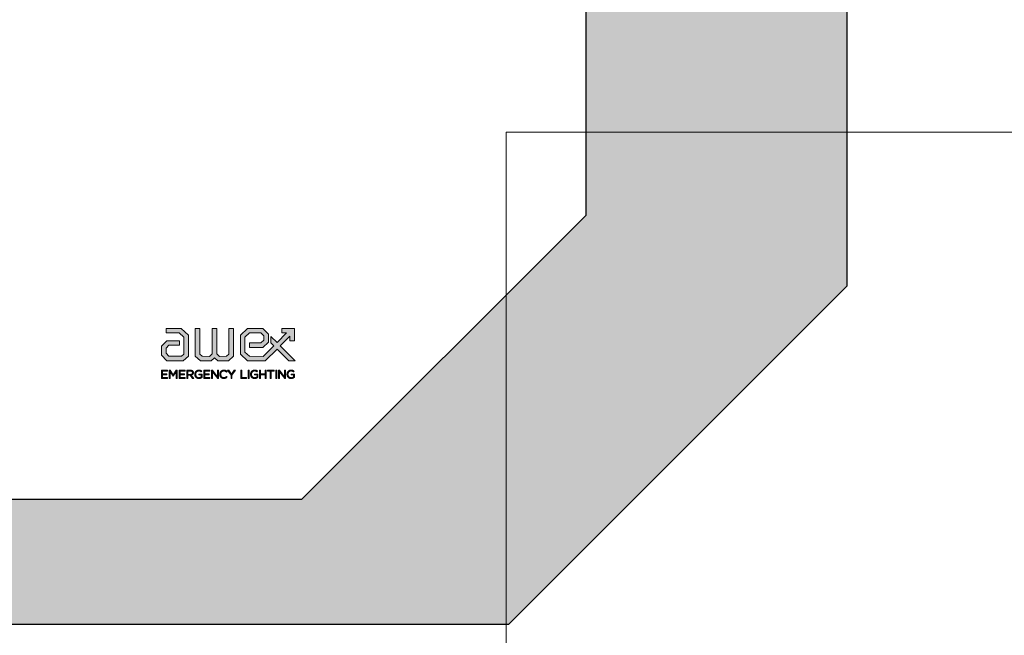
# Model space of a CAD drawing. Header units: centimetres. Extents: x -16053 to 7031, y -7778 to 254.
# Tile 81 of 256: x -12819 to -12802, y -957 to -946. Entities that reach past the tile are written whole.
import ezdxf
from ezdxf.enums import TextEntityAlignment as Align

# ---------------------------------------------------------------- set-up
doc = ezdxf.new("R2010")
doc.units = ezdxf.units.CM
doc.header["$MEASUREMENT"] = 0
doc.layers.add('AX - ADRESACJA', color=4, linetype='CONTINUOUS', lineweight=5)
doc.layers.add('konstrukcja', color=250, linetype='CONTINUOUS', lineweight=15)
doc.layers.add('AX - OPRAWY  EWAKUACYJNE', color=1, linetype='CONTINUOUS')
doc.styles.add('ROMANS', font='simplex.shx', dxfattribs={"width": 0.8})

# ---------------------------------------------------------------- blocks, each defined once
blk = doc.blocks.new('AX - OPRAWY')
at = {"layer": 'AX - OPRAWY  EWAKUACYJNE', "lineweight": 5}
for points in [[(2911.65, 462.419), (2911.65, 462.272), (2912.067, 462.272), (2912.209, 462.136), (2912.209, 461.594), (2912.135, 461.524), (2911.736, 461.524), (2911.647, 461.621), (2911.647, 461.789), (2911.732, 461.876), (2912.069, 461.876), (2912.069, 462.023), (2911.671, 462.023), (2911.5, 461.849), (2911.501, 461.564), (2911.671, 461.377), (2912.193, 461.377), (2912.356, 461.53), (2912.356, 462.199), (2912.126, 462.419)], [(2913.652, 461.593), (2913.578, 461.524), (2913.354, 461.523), (2913.262, 461.608), (2913.262, 462.419), (2913.115, 462.419), (2913.115, 461.608), (2913.027, 461.523), (2912.799, 461.524), (2912.725, 461.593), (2912.725, 462.419), (2912.578, 462.419), (2912.578, 461.529), (2912.742, 461.377), (2913.085, 461.377), (2913.188, 461.476), (2913.296, 461.377), (2913.635, 461.377), (2913.799, 461.529), (2913.799, 462.419), (2913.652, 462.419)], [(2915.189, 461.963), (2914.993, 462.159), (2914.993, 461.951), (2915.085, 461.859), (2914.748, 461.523), (2914.307, 461.524), (2914.165, 461.66), (2914.165, 462.136), (2914.307, 462.272), (2914.667, 462.272), (2914.77, 462.175), (2914.771, 462.04), (2914.671, 461.954), (2914.305, 461.954), (2914.305, 461.807), (2914.732, 461.807), (2914.918, 461.98), (2914.918, 462.233), (2914.732, 462.419), (2914.248, 462.419), (2914.018, 462.198), (2914.018, 461.597), (2914.249, 461.377), (2914.809, 461.377), (2915.189, 461.755), (2915.568, 461.377), (2915.774, 461.377), (2915.293, 461.859), (2915.601, 462.168), (2915.601, 462.018), (2915.748, 462.018), (2915.748, 462.419), (2915.343, 462.419), (2915.343, 462.272), (2915.497, 462.272)], [(2915.748, 462.018), (2915.748, 462.419), (2915.343, 462.419), (2915.343, 462.272), (2915.497, 462.272), (2915.189, 461.963), (2914.993, 462.159), (2914.993, 461.951), (2915.085, 461.859), (2914.748, 461.523), (2914.307, 461.524), (2914.165, 461.66), (2914.165, 462.136), (2914.307, 462.272), (2914.667, 462.272), (2914.77, 462.175), (2914.771, 462.04), (2914.671, 461.954), (2914.305, 461.954), (2914.305, 461.807), (2914.732, 461.807), (2914.918, 461.98), (2914.918, 462.233), (2914.732, 462.419), (2914.248, 462.419), (2914.018, 462.198), (2914.018, 461.597), (2914.249, 461.377), (2914.809, 461.377), (2915.189, 461.755), (2915.568, 461.377), (2915.774, 461.377), (2915.293, 461.859), (2915.601, 462.168), (2915.601, 462.018)], [(2911.499, 461.079), (2911.687, 461.079), (2911.687, 461.053), (2911.528, 461.053), (2911.528, 460.964), (2911.67, 460.964), (2911.67, 460.937), (2911.528, 460.937), (2911.528, 460.846), (2911.689, 460.846), (2911.689, 460.819), (2911.499, 460.819)], [(2911.748, 461.079), (2911.778, 461.079), (2911.873, 460.937), (2911.968, 461.079), (2911.997, 461.079), (2911.997, 460.819), (2911.968, 460.819), (2911.968, 461.03), (2911.873, 460.89), (2911.872, 460.89), (2911.777, 461.03), (2911.777, 460.819), (2911.748, 460.819)], [(2912.063, 461.079), (2912.252, 461.079), (2912.252, 461.053), (2912.093, 461.053), (2912.093, 460.964), (2912.235, 460.964), (2912.235, 460.937), (2912.093, 460.937), (2912.093, 460.846), (2912.253, 460.846), (2912.253, 460.819), (2912.063, 460.819)], [(2912.562, 460.948), (2912.562, 460.949), (2912.562, 460.956), (2912.563, 460.962), (2912.564, 460.969), (2912.565, 460.975), (2912.566, 460.982), (2912.568, 460.988), (2912.569, 460.994), (2912.572, 461), (2912.574, 461.006), (2912.577, 461.012), (2912.58, 461.018), (2912.583, 461.023), (2912.586, 461.028), (2912.59, 461.034), (2912.594, 461.038), (2912.598, 461.043), (2912.603, 461.048), (2912.607, 461.052), (2912.612, 461.056), (2912.617, 461.06), (2912.622, 461.063), (2912.628, 461.067), (2912.634, 461.07), (2912.639, 461.073), (2912.645, 461.075), (2912.652, 461.077), (2912.658, 461.079), (2912.665, 461.081), (2912.672, 461.082), (2912.678, 461.083), (2912.685, 461.083), (2912.693, 461.084), (2912.701, 461.083), (2912.708, 461.083), (2912.716, 461.082), (2912.723, 461.081), (2912.729, 461.08), (2912.736, 461.079), (2912.742, 461.077), (2912.748, 461.075), (2912.754, 461.072), (2912.759, 461.07), (2912.764, 461.067), (2912.77, 461.064), (2912.775, 461.061), (2912.78, 461.057), (2912.785, 461.053), (2912.79, 461.049), (2912.771, 461.027), (2912.767, 461.03), (2912.763, 461.033), (2912.759, 461.036), (2912.755, 461.039), (2912.751, 461.042), (2912.747, 461.044), (2912.742, 461.046), (2912.738, 461.048), (2912.733, 461.05), (2912.728, 461.052), (2912.722, 461.053), (2912.717, 461.054), (2912.711, 461.055), (2912.705, 461.056), (2912.698, 461.057), (2912.692, 461.057), (2912.686, 461.057), (2912.681, 461.056), (2912.676, 461.055), (2912.671, 461.054), (2912.666, 461.053), (2912.661, 461.052), (2912.656, 461.05), (2912.652, 461.048), (2912.647, 461.046), (2912.643, 461.043), (2912.639, 461.041), (2912.635, 461.038), (2912.631, 461.035), (2912.627, 461.032), (2912.624, 461.028), (2912.62, 461.025), (2912.617, 461.021), (2912.614, 461.017), (2912.611, 461.013), (2912.609, 461.009), (2912.606, 461.005), (2912.604, 461), (2912.602, 460.996), (2912.6, 460.991), (2912.598, 460.986), (2912.597, 460.981), (2912.596, 460.976), (2912.595, 460.971), (2912.594, 460.966), (2912.593, 460.961), (2912.593, 460.955), (2912.593, 460.95), (2912.593, 460.949), (2912.593, 460.943), (2912.593, 460.938), (2912.594, 460.932), (2912.595, 460.927), (2912.595, 460.921), (2912.597, 460.916), (2912.598, 460.911), (2912.6, 460.906), (2912.602, 460.901), (2912.604, 460.896), (2912.606, 460.892), (2912.608, 460.888), (2912.611, 460.883), (2912.614, 460.879), (2912.617, 460.875), (2912.62, 460.872), (2912.624, 460.868), (2912.627, 460.865), (2912.631, 460.862), (2912.635, 460.859), (2912.639, 460.856), (2912.644, 460.853), (2912.648, 460.851), (2912.653, 460.849), (2912.658, 460.847), (2912.663, 460.845), (2912.668, 460.844), (2912.673, 460.843), (2912.678, 460.842), (2912.684, 460.841), (2912.69, 460.841), (2912.696, 460.841), (2912.701, 460.841), (2912.707, 460.841), (2912.712, 460.842), (2912.717, 460.843), (2912.723, 460.844), (2912.728, 460.845), (2912.733, 460.847), (2912.738, 460.848), (2912.742, 460.85), (2912.747, 460.852), (2912.751, 460.855), (2912.756, 460.857), (2912.76, 460.859), (2912.764, 460.862), (2912.767, 460.864), (2912.771, 460.867), (2912.771, 460.931), (2912.692, 460.931), (2912.692, 460.958), (2912.799, 460.958), (2912.799, 460.854), (2912.794, 460.85), (2912.789, 460.846), (2912.784, 460.843), (2912.779, 460.839), (2912.773, 460.836), (2912.767, 460.832), (2912.761, 460.829), (2912.754, 460.826), (2912.747, 460.824), (2912.74, 460.821), (2912.733, 460.819), (2912.726, 460.818), (2912.719, 460.816), (2912.711, 460.815), (2912.703, 460.815), (2912.694, 460.814), (2912.687, 460.815), (2912.68, 460.815), (2912.672, 460.816), (2912.665, 460.817), (2912.659, 460.819), (2912.652, 460.82), (2912.646, 460.822), (2912.639, 460.825), (2912.633, 460.828), (2912.628, 460.83), (2912.622, 460.834), (2912.617, 460.837), (2912.612, 460.841), (2912.607, 460.845), (2912.602, 460.849), (2912.598, 460.853), (2912.594, 460.858), (2912.59, 460.863), (2912.586, 460.868), (2912.583, 460.873), (2912.579, 460.879), (2912.576, 460.884), (2912.574, 460.89), (2912.571, 460.896), (2912.569, 460.902), (2912.567, 460.908), (2912.566, 460.915), (2912.564, 460.921), (2912.564, 460.928), (2912.563, 460.935), (2912.562, 460.941)], [(2912.85, 461.079), (2913.039, 461.079), (2913.039, 461.053), (2912.88, 461.053), (2912.88, 460.964), (2913.022, 460.964), (2913.022, 460.937), (2912.88, 460.937), (2912.88, 460.846), (2913.04, 460.846), (2913.04, 460.819), (2912.85, 460.819)], [(2913.1, 461.079), (2913.127, 461.079), (2913.291, 460.871), (2913.291, 461.079), (2913.32, 461.079), (2913.32, 460.819), (2913.296, 460.819), (2913.128, 461.032), (2913.128, 460.819), (2913.1, 460.819)], [(2913.36, 460.948), (2913.36, 460.949), (2913.36, 460.956), (2913.36, 460.963), (2913.361, 460.969), (2913.362, 460.976), (2913.363, 460.983), (2913.365, 460.989), (2913.367, 460.995), (2913.369, 461.001), (2913.372, 461.007), (2913.375, 461.013), (2913.378, 461.019), (2913.381, 461.024), (2913.385, 461.029), (2913.388, 461.034), (2913.393, 461.039), (2913.397, 461.044), (2913.401, 461.048), (2913.406, 461.053), (2913.411, 461.057), (2913.416, 461.061), (2913.421, 461.064), (2913.427, 461.067), (2913.432, 461.07), (2913.438, 461.073), (2913.444, 461.075), (2913.451, 461.078), (2913.457, 461.079), (2913.464, 461.081), (2913.47, 461.082), (2913.477, 461.083), (2913.484, 461.083), (2913.491, 461.084), (2913.5, 461.083), (2913.508, 461.083), (2913.516, 461.082), (2913.524, 461.081), (2913.53, 461.079), (2913.537, 461.077), (2913.544, 461.075), (2913.55, 461.072), (2913.556, 461.069), (2913.562, 461.066), (2913.567, 461.063), (2913.573, 461.059), (2913.578, 461.055), (2913.583, 461.051), (2913.588, 461.047), (2913.593, 461.042), (2913.573, 461.021), (2913.569, 461.025), (2913.564, 461.028), (2913.56, 461.032), (2913.556, 461.035), (2913.551, 461.038), (2913.546, 461.041), (2913.542, 461.044), (2913.537, 461.047), (2913.532, 461.049), (2913.526, 461.051), (2913.521, 461.053), (2913.515, 461.054), (2913.51, 461.055), (2913.504, 461.056), (2913.497, 461.057), (2913.491, 461.057), (2913.486, 461.057), (2913.48, 461.056), (2913.475, 461.055), (2913.47, 461.054), (2913.465, 461.053), (2913.46, 461.052), (2913.455, 461.05), (2913.451, 461.048), (2913.446, 461.046), (2913.442, 461.044), (2913.438, 461.041), (2913.434, 461.039), (2913.43, 461.036), (2913.426, 461.032), (2913.422, 461.029), (2913.419, 461.026), (2913.416, 461.022), (2913.413, 461.018), (2913.41, 461.014), (2913.407, 461.01), (2913.404, 461.005), (2913.402, 461.001), (2913.4, 460.996), (2913.398, 460.992), (2913.396, 460.987), (2913.394, 460.982), (2913.393, 460.977), (2913.392, 460.972), (2913.391, 460.966), (2913.391, 460.961), (2913.39, 460.956), (2913.39, 460.95), (2913.39, 460.949), (2913.39, 460.943), (2913.391, 460.938), (2913.391, 460.933), (2913.392, 460.927), (2913.393, 460.922), (2913.394, 460.917), (2913.396, 460.912), (2913.398, 460.907), (2913.4, 460.902), (2913.402, 460.898), (2913.404, 460.893), (2913.407, 460.889), (2913.41, 460.884), (2913.413, 460.88), (2913.416, 460.876), (2913.419, 460.873), (2913.423, 460.869), (2913.426, 460.866), (2913.43, 460.863), (2913.434, 460.86), (2913.438, 460.857), (2913.442, 460.854), (2913.447, 460.852), (2913.451, 460.85), (2913.456, 460.848), (2913.46, 460.846), (2913.465, 460.845), (2913.47, 460.844), (2913.475, 460.843), (2913.48, 460.842), (2913.486, 460.842), (2913.491, 460.842), (2913.498, 460.842), (2913.504, 460.842), (2913.51, 460.843), (2913.515, 460.844), (2913.521, 460.845), (2913.527, 460.847), (2913.532, 460.849), (2913.537, 460.852), (2913.542, 460.854), (2913.547, 460.857), (2913.552, 460.86), (2913.556, 460.863), (2913.561, 460.867), (2913.566, 460.871), (2913.57, 460.875), (2913.575, 460.879), (2913.594, 460.86), (2913.589, 460.855), (2913.584, 460.85), (2913.579, 460.846), (2913.573, 460.841), (2913.568, 460.837), (2913.562, 460.834), (2913.556, 460.83), (2913.55, 460.827), (2913.543, 460.824), (2913.537, 460.822), (2913.53, 460.82), (2913.522, 460.818), (2913.515, 460.816), (2913.507, 460.815), (2913.499, 460.815), (2913.49, 460.814), (2913.483, 460.815), (2913.476, 460.815), (2913.47, 460.816), (2913.463, 460.817), (2913.456, 460.819), (2913.45, 460.82), (2913.444, 460.822), (2913.438, 460.825), (2913.432, 460.828), (2913.427, 460.83), (2913.421, 460.834), (2913.416, 460.837), (2913.411, 460.841), (2913.406, 460.845), (2913.401, 460.849), (2913.397, 460.853), (2913.393, 460.858), (2913.389, 460.863), (2913.385, 460.868), (2913.381, 460.873), (2913.378, 460.879), (2913.375, 460.884), (2913.372, 460.89), (2913.369, 460.896), (2913.367, 460.902), (2913.365, 460.908), (2913.363, 460.915), (2913.362, 460.921), (2913.361, 460.928), (2913.36, 460.934), (2913.36, 460.941)], [(2913.72, 460.922), (2913.611, 461.079), (2913.647, 461.079), (2913.735, 460.949), (2913.823, 461.079), (2913.858, 461.079), (2913.75, 460.922), (2913.75, 460.819), (2913.72, 460.819)], [(2914.038, 461.079), (2914.068, 461.079), (2914.068, 460.846), (2914.214, 460.846), (2914.214, 460.819), (2914.038, 460.819)], [(2914.271, 461.079), (2914.3, 461.079), (2914.3, 460.819), (2914.271, 460.819)], [(2914.343, 460.948), (2914.343, 460.949), (2914.343, 460.956), (2914.344, 460.962), (2914.345, 460.969), (2914.346, 460.975), (2914.347, 460.982), (2914.349, 460.988), (2914.35, 460.994), (2914.353, 461), (2914.355, 461.006), (2914.358, 461.012), (2914.361, 461.018), (2914.364, 461.023), (2914.367, 461.028), (2914.371, 461.034), (2914.375, 461.038), (2914.379, 461.043), (2914.384, 461.048), (2914.388, 461.052), (2914.393, 461.056), (2914.398, 461.06), (2914.403, 461.063), (2914.409, 461.067), (2914.415, 461.07), (2914.42, 461.073), (2914.426, 461.075), (2914.433, 461.077), (2914.439, 461.079), (2914.446, 461.081), (2914.452, 461.082), (2914.459, 461.083), (2914.466, 461.083), (2914.474, 461.084), (2914.482, 461.083), (2914.489, 461.083), (2914.497, 461.082), (2914.504, 461.081), (2914.51, 461.08), (2914.517, 461.079), (2914.523, 461.077), (2914.529, 461.075), (2914.534, 461.072), (2914.54, 461.07), (2914.545, 461.067), (2914.551, 461.064), (2914.556, 461.061), (2914.561, 461.057), (2914.566, 461.053), (2914.571, 461.049), (2914.552, 461.027), (2914.548, 461.03), (2914.544, 461.033), (2914.54, 461.036), (2914.536, 461.039), (2914.532, 461.042), (2914.528, 461.044), (2914.523, 461.046), (2914.518, 461.048), (2914.514, 461.05), (2914.509, 461.052), (2914.503, 461.053), (2914.498, 461.054), (2914.492, 461.055), (2914.486, 461.056), (2914.479, 461.057), (2914.472, 461.057), (2914.467, 461.057), (2914.462, 461.056), (2914.457, 461.055), (2914.452, 461.054), (2914.447, 461.053), (2914.442, 461.052), (2914.437, 461.05), (2914.433, 461.048), (2914.428, 461.046), (2914.424, 461.043), (2914.42, 461.041), (2914.416, 461.038), (2914.412, 461.035), (2914.408, 461.032), (2914.405, 461.028), (2914.401, 461.025), (2914.398, 461.021), (2914.395, 461.017), (2914.392, 461.013), (2914.39, 461.009), (2914.387, 461.005), (2914.385, 461), (2914.383, 460.996), (2914.381, 460.991), (2914.379, 460.986), (2914.378, 460.981), (2914.377, 460.976), (2914.376, 460.971), (2914.375, 460.966), (2914.374, 460.961), (2914.374, 460.955), (2914.374, 460.95), (2914.374, 460.949), (2914.374, 460.943), (2914.374, 460.938), (2914.375, 460.932), (2914.376, 460.927), (2914.376, 460.921), (2914.378, 460.916), (2914.379, 460.911), (2914.381, 460.906), (2914.383, 460.901), (2914.385, 460.896), (2914.387, 460.892), (2914.389, 460.888), (2914.392, 460.883), (2914.395, 460.879), (2914.398, 460.875), (2914.401, 460.872), (2914.405, 460.868), (2914.408, 460.865), (2914.412, 460.862), (2914.416, 460.859), (2914.42, 460.856), (2914.425, 460.853), (2914.429, 460.851), (2914.434, 460.849), (2914.439, 460.847), (2914.444, 460.845), (2914.449, 460.844), (2914.454, 460.843), (2914.459, 460.842), (2914.465, 460.841), (2914.471, 460.841), (2914.476, 460.841), (2914.482, 460.841), (2914.488, 460.841), (2914.493, 460.842), (2914.498, 460.843), (2914.503, 460.844), (2914.509, 460.845), (2914.514, 460.847), (2914.519, 460.848), (2914.523, 460.85), (2914.528, 460.852), (2914.532, 460.855), (2914.537, 460.857), (2914.541, 460.859), (2914.545, 460.862), (2914.548, 460.864), (2914.552, 460.867), (2914.552, 460.931), (2914.472, 460.931), (2914.472, 460.958), (2914.58, 460.958), (2914.58, 460.854), (2914.575, 460.85), (2914.57, 460.846), (2914.565, 460.843), (2914.56, 460.839), (2914.554, 460.836), (2914.548, 460.832), (2914.542, 460.829), (2914.535, 460.826), (2914.528, 460.824), (2914.521, 460.821), (2914.514, 460.819), (2914.507, 460.818), (2914.499, 460.816), (2914.491, 460.815), (2914.484, 460.815), (2914.475, 460.814), (2914.468, 460.815), (2914.46, 460.815), (2914.453, 460.816), (2914.446, 460.817), (2914.44, 460.819), (2914.433, 460.82), (2914.427, 460.822), (2914.42, 460.825), (2914.414, 460.828), (2914.409, 460.83), (2914.403, 460.834), (2914.398, 460.837), (2914.393, 460.841), (2914.388, 460.845), (2914.383, 460.849), (2914.379, 460.853), (2914.374, 460.858), (2914.37, 460.863), (2914.367, 460.868), (2914.363, 460.873), (2914.36, 460.879), (2914.357, 460.884), (2914.355, 460.89), (2914.352, 460.896), (2914.35, 460.902), (2914.348, 460.908), (2914.347, 460.915), (2914.345, 460.921), (2914.345, 460.928), (2914.344, 460.935), (2914.343, 460.941)], [(2914.631, 461.079), (2914.661, 461.079), (2914.661, 460.964), (2914.811, 460.964), (2914.811, 461.079), (2914.84, 461.079), (2914.84, 460.819), (2914.811, 460.819), (2914.811, 460.936), (2914.661, 460.936), (2914.661, 460.819), (2914.631, 460.819)], [(2914.975, 461.052), (2914.888, 461.052), (2914.888, 461.079), (2915.093, 461.079), (2915.093, 461.052), (2915.005, 461.052), (2915.005, 460.819), (2914.975, 460.819)], [(2915.15, 461.079), (2915.179, 461.079), (2915.179, 460.819), (2915.15, 460.819)], [(2915.241, 461.079), (2915.268, 461.079), (2915.432, 460.871), (2915.432, 461.079), (2915.461, 461.079), (2915.461, 460.819), (2915.437, 460.819), (2915.269, 461.032), (2915.269, 460.819), (2915.241, 460.819)], [(2915.508, 460.948), (2915.508, 460.949), (2915.508, 460.956), (2915.509, 460.962), (2915.51, 460.969), (2915.511, 460.975), (2915.512, 460.982), (2915.514, 460.988), (2915.516, 460.994), (2915.518, 461), (2915.52, 461.006), (2915.523, 461.012), (2915.526, 461.018), (2915.529, 461.023), (2915.532, 461.028), (2915.536, 461.034), (2915.54, 461.038), (2915.544, 461.043), (2915.549, 461.048), (2915.553, 461.052), (2915.558, 461.056), (2915.563, 461.06), (2915.568, 461.063), (2915.574, 461.067), (2915.58, 461.07), (2915.585, 461.073), (2915.591, 461.075), (2915.598, 461.077), (2915.604, 461.079), (2915.611, 461.081), (2915.618, 461.082), (2915.625, 461.083), (2915.631, 461.083), (2915.639, 461.084), (2915.647, 461.083), (2915.654, 461.083), (2915.662, 461.082), (2915.669, 461.081), (2915.676, 461.08), (2915.682, 461.079), (2915.688, 461.077), (2915.694, 461.075), (2915.7, 461.072), (2915.705, 461.07), (2915.711, 461.067), (2915.716, 461.064), (2915.721, 461.061), (2915.726, 461.057), (2915.731, 461.053), (2915.736, 461.049), (2915.717, 461.027), (2915.713, 461.03), (2915.709, 461.033), (2915.705, 461.036), (2915.701, 461.039), (2915.697, 461.042), (2915.693, 461.044), (2915.688, 461.046), (2915.684, 461.048), (2915.679, 461.05), (2915.674, 461.052), (2915.668, 461.053), (2915.663, 461.054), (2915.657, 461.055), (2915.651, 461.056), (2915.644, 461.057), (2915.638, 461.057), (2915.632, 461.057), (2915.627, 461.056), (2915.622, 461.055), (2915.617, 461.054), (2915.612, 461.053), (2915.607, 461.052), (2915.602, 461.05), (2915.598, 461.048), (2915.594, 461.046), (2915.589, 461.043), (2915.585, 461.041), (2915.581, 461.038), (2915.577, 461.035), (2915.573, 461.032), (2915.57, 461.028), (2915.567, 461.025), (2915.563, 461.021), (2915.56, 461.017), (2915.557, 461.013), (2915.555, 461.009), (2915.552, 461.005), (2915.55, 461), (2915.548, 460.996), (2915.546, 460.991), (2915.544, 460.986), (2915.543, 460.981), (2915.542, 460.976), (2915.541, 460.971), (2915.54, 460.966), (2915.539, 460.961), (2915.539, 460.955), (2915.539, 460.95), (2915.539, 460.949), (2915.539, 460.943), (2915.539, 460.938), (2915.54, 460.932), (2915.541, 460.927), (2915.541, 460.921), (2915.543, 460.916), (2915.544, 460.911), (2915.546, 460.906), (2915.548, 460.901), (2915.55, 460.896), (2915.552, 460.892), (2915.555, 460.888), (2915.557, 460.883), (2915.56, 460.879), (2915.563, 460.875), (2915.567, 460.872), (2915.57, 460.868), (2915.573, 460.865), (2915.577, 460.862), (2915.581, 460.859), (2915.585, 460.856), (2915.59, 460.853), (2915.594, 460.851), (2915.599, 460.849), (2915.604, 460.847), (2915.609, 460.845), (2915.614, 460.844), (2915.619, 460.843), (2915.625, 460.842), (2915.63, 460.841), (2915.636, 460.841), (2915.642, 460.841), (2915.647, 460.841), (2915.653, 460.841), (2915.658, 460.842), (2915.664, 460.843), (2915.669, 460.844), (2915.674, 460.845), (2915.679, 460.847), (2915.684, 460.848), (2915.688, 460.85), (2915.693, 460.852), (2915.697, 460.855), (2915.702, 460.857), (2915.706, 460.859), (2915.71, 460.862), (2915.713, 460.864), (2915.717, 460.867), (2915.717, 460.931), (2915.638, 460.931), (2915.638, 460.958), (2915.745, 460.958), (2915.745, 460.854), (2915.74, 460.85), (2915.735, 460.846), (2915.73, 460.843), (2915.725, 460.839), (2915.719, 460.836), (2915.713, 460.832), (2915.707, 460.829), (2915.7, 460.826), (2915.693, 460.824), (2915.686, 460.821), (2915.679, 460.819), (2915.672, 460.818), (2915.664, 460.816), (2915.657, 460.815), (2915.649, 460.815), (2915.641, 460.814), (2915.633, 460.815), (2915.626, 460.815), (2915.618, 460.816), (2915.611, 460.817), (2915.604, 460.819), (2915.598, 460.82), (2915.592, 460.822), (2915.585, 460.825), (2915.579, 460.828), (2915.574, 460.83), (2915.568, 460.834), (2915.563, 460.837), (2915.558, 460.841), (2915.553, 460.845), (2915.548, 460.849), (2915.544, 460.853), (2915.54, 460.858), (2915.536, 460.863), (2915.532, 460.868), (2915.529, 460.873), (2915.525, 460.879), (2915.522, 460.884), (2915.52, 460.89), (2915.517, 460.896), (2915.515, 460.902), (2915.513, 460.908), (2915.512, 460.915), (2915.51, 460.921), (2915.51, 460.928), (2915.509, 460.935), (2915.508, 460.941)]]:
    blk.add_hatch(color=251, dxfattribs=at).paths.add_polyline_path(points)
h = blk.add_hatch(color=251, dxfattribs=at)
h.paths.add_polyline_path([(2912.313, 461.079), (2912.425, 461.079), (2912.431, 461.079), (2912.436, 461.079), (2912.442, 461.078), (2912.447, 461.078), (2912.453, 461.077), (2912.458, 461.075), (2912.463, 461.074), (2912.467, 461.072), (2912.472, 461.071), (2912.476, 461.069), (2912.48, 461.066), (2912.485, 461.064), (2912.489, 461.062), (2912.492, 461.059), (2912.495, 461.056), (2912.499, 461.053), (2912.501, 461.051), (2912.503, 461.048), (2912.505, 461.046), (2912.507, 461.043), (2912.509, 461.04), (2912.51, 461.037), (2912.512, 461.034), (2912.513, 461.031), (2912.514, 461.027), (2912.515, 461.024), (2912.517, 461.02), (2912.517, 461.017), (2912.518, 461.013), (2912.518, 461.009), (2912.518, 461.006), (2912.519, 461.002), (2912.519, 461.001), (2912.518, 460.997), (2912.518, 460.993), (2912.518, 460.989), (2912.517, 460.986), (2912.517, 460.982), (2912.515, 460.979), (2912.514, 460.975), (2912.513, 460.972), (2912.512, 460.969), (2912.51, 460.966), (2912.509, 460.963), (2912.507, 460.96), (2912.505, 460.957), (2912.503, 460.955), (2912.501, 460.952), (2912.499, 460.95), (2912.496, 460.948), (2912.494, 460.945), (2912.491, 460.943), (2912.488, 460.941), (2912.486, 460.939), (2912.482, 460.938), (2912.479, 460.936), (2912.476, 460.934), (2912.47, 460.931), (2912.463, 460.929), (2912.455, 460.927), (2912.448, 460.925), (2912.528, 460.819), (2912.492, 460.819), (2912.416, 460.92), (2912.342, 460.92), (2912.342, 460.819), (2912.313, 460.819)])
h.paths.add_polyline_path([(2912.422, 460.946), (2912.429, 460.947), (2912.436, 460.948), (2912.443, 460.949), (2912.449, 460.95), (2912.452, 460.951), (2912.455, 460.952), (2912.458, 460.953), (2912.46, 460.955), (2912.463, 460.956), (2912.465, 460.957), (2912.468, 460.959), (2912.47, 460.961), (2912.472, 460.962), (2912.474, 460.964), (2912.476, 460.966), (2912.478, 460.968), (2912.48, 460.97), (2912.481, 460.973), (2912.483, 460.975), (2912.484, 460.977), (2912.485, 460.98), (2912.486, 460.983), (2912.487, 460.985), (2912.488, 460.988), (2912.488, 460.991), (2912.489, 460.994), (2912.489, 460.997), (2912.489, 461), (2912.489, 461.001), (2912.489, 461.004), (2912.489, 461.007), (2912.488, 461.009), (2912.488, 461.012), (2912.487, 461.015), (2912.486, 461.018), (2912.485, 461.02), (2912.485, 461.022), (2912.483, 461.025), (2912.482, 461.027), (2912.48, 461.029), (2912.479, 461.031), (2912.477, 461.033), (2912.475, 461.035), (2912.474, 461.037), (2912.471, 461.038), (2912.469, 461.04), (2912.467, 461.042), (2912.464, 461.043), (2912.462, 461.044), (2912.456, 461.047), (2912.451, 461.048), (2912.444, 461.05), (2912.437, 461.051), (2912.43, 461.052), (2912.422, 461.052), (2912.342, 461.052), (2912.342, 460.946)], flags=16)
at = {"layer": 'AX - OPRAWY  EWAKUACYJNE', "color": 251, "lineweight": 5}
for points in [[(2911.65, 462.419), (2911.65, 462.272), (2912.067, 462.272), (2912.209, 462.136), (2912.209, 461.594), (2912.135, 461.524), (2911.736, 461.524), (2911.647, 461.621), (2911.647, 461.789), (2911.732, 461.876), (2912.069, 461.876), (2912.069, 462.023), (2911.671, 462.023), (2911.5, 461.849), (2911.501, 461.564), (2911.671, 461.377), (2912.193, 461.377), (2912.356, 461.53), (2912.356, 462.199), (2912.126, 462.419), (2911.65, 462.419)], [(2913.652, 461.593), (2913.578, 461.524), (2913.354, 461.523), (2913.262, 461.608), (2913.262, 462.419), (2913.115, 462.419), (2913.115, 461.608), (2913.027, 461.523), (2912.799, 461.524), (2912.725, 461.593), (2912.725, 462.419), (2912.578, 462.419), (2912.578, 461.529), (2912.742, 461.377), (2913.085, 461.377), (2913.188, 461.476), (2913.296, 461.377), (2913.635, 461.377), (2913.799, 461.529), (2913.799, 462.419), (2913.652, 462.419), (2913.652, 461.593)], [(2915.748, 462.018), (2915.748, 462.419), (2915.343, 462.419), (2915.343, 462.272), (2915.497, 462.272), (2915.189, 461.963), (2914.993, 462.159), (2914.993, 461.951), (2915.085, 461.859), (2914.748, 461.523), (2914.307, 461.524), (2914.165, 461.66), (2914.165, 462.136), (2914.307, 462.272), (2914.667, 462.272), (2914.77, 462.175), (2914.771, 462.04), (2914.671, 461.954), (2914.305, 461.954), (2914.305, 461.807), (2914.732, 461.807), (2914.918, 461.98), (2914.918, 462.233), (2914.732, 462.419), (2914.248, 462.419), (2914.018, 462.198), (2914.018, 461.597), (2914.249, 461.377), (2914.809, 461.377), (2915.189, 461.755), (2915.568, 461.377), (2915.774, 461.377), (2915.293, 461.859), (2915.601, 462.168), (2915.601, 462.018), (2915.748, 462.018)], [(2911.499, 461.079), (2911.687, 461.079), (2911.687, 461.053), (2911.528, 461.053), (2911.528, 460.964), (2911.67, 460.964), (2911.67, 460.937), (2911.528, 460.937), (2911.528, 460.846), (2911.689, 460.846), (2911.689, 460.819), (2911.499, 460.819), (2911.499, 461.079)], [(2911.748, 461.079), (2911.778, 461.079), (2911.873, 460.937), (2911.968, 461.079), (2911.997, 461.079), (2911.997, 460.819), (2911.968, 460.819), (2911.968, 461.03), (2911.873, 460.89), (2911.872, 460.89), (2911.777, 461.03), (2911.777, 460.819), (2911.748, 460.819), (2911.748, 461.079)], [(2912.063, 461.079), (2912.252, 461.079), (2912.252, 461.053), (2912.093, 461.053), (2912.093, 460.964), (2912.235, 460.964), (2912.235, 460.937), (2912.093, 460.937), (2912.093, 460.846), (2912.253, 460.846), (2912.253, 460.819), (2912.063, 460.819), (2912.063, 461.079)], [(2912.313, 461.079), (2912.425, 461.079), (2912.431, 461.079), (2912.436, 461.079), (2912.442, 461.078), (2912.447, 461.078), (2912.453, 461.077), (2912.458, 461.075), (2912.463, 461.074), (2912.467, 461.072), (2912.472, 461.071), (2912.476, 461.069), (2912.48, 461.066), (2912.485, 461.064), (2912.489, 461.062), (2912.492, 461.059), (2912.495, 461.056), (2912.499, 461.053), (2912.501, 461.051), (2912.503, 461.048), (2912.505, 461.046), (2912.507, 461.043), (2912.509, 461.04), (2912.51, 461.037), (2912.512, 461.034), (2912.513, 461.031), (2912.514, 461.027), (2912.515, 461.024), (2912.517, 461.02), (2912.517, 461.017), (2912.518, 461.013), (2912.518, 461.009), (2912.518, 461.006), (2912.519, 461.002), (2912.519, 461.001), (2912.518, 460.997), (2912.518, 460.993), (2912.518, 460.989), (2912.517, 460.986), (2912.517, 460.982), (2912.515, 460.979), (2912.514, 460.975), (2912.513, 460.972), (2912.512, 460.969), (2912.51, 460.966), (2912.509, 460.963), (2912.507, 460.96), (2912.505, 460.957), (2912.503, 460.955), (2912.501, 460.952), (2912.499, 460.95), (2912.496, 460.948), (2912.494, 460.945), (2912.491, 460.943), (2912.488, 460.941), (2912.486, 460.939), (2912.482, 460.938), (2912.479, 460.936), (2912.476, 460.934), (2912.47, 460.931), (2912.463, 460.929), (2912.455, 460.927), (2912.448, 460.925), (2912.528, 460.819), (2912.492, 460.819), (2912.416, 460.92), (2912.342, 460.92), (2912.342, 460.819), (2912.313, 460.819), (2912.313, 461.079)], [(2912.422, 460.946), (2912.429, 460.947), (2912.436, 460.948), (2912.443, 460.949), (2912.449, 460.95), (2912.452, 460.951), (2912.455, 460.952), (2912.458, 460.953), (2912.46, 460.955), (2912.463, 460.956), (2912.465, 460.957), (2912.468, 460.959), (2912.47, 460.961), (2912.472, 460.962), (2912.474, 460.964), (2912.476, 460.966), (2912.478, 460.968), (2912.48, 460.97), (2912.481, 460.973), (2912.483, 460.975), (2912.484, 460.977), (2912.485, 460.98), (2912.486, 460.983), (2912.487, 460.985), (2912.488, 460.988), (2912.488, 460.991), (2912.489, 460.994), (2912.489, 460.997), (2912.489, 461), (2912.489, 461.001), (2912.489, 461.004), (2912.489, 461.007), (2912.488, 461.009), (2912.488, 461.012), (2912.487, 461.015), (2912.486, 461.018), (2912.485, 461.02), (2912.485, 461.022), (2912.483, 461.025), (2912.482, 461.027), (2912.48, 461.029), (2912.479, 461.031), (2912.477, 461.033), (2912.475, 461.035), (2912.474, 461.037), (2912.471, 461.038), (2912.469, 461.04), (2912.467, 461.042), (2912.464, 461.043), (2912.462, 461.044), (2912.456, 461.047), (2912.451, 461.048), (2912.444, 461.05), (2912.437, 461.051), (2912.43, 461.052), (2912.422, 461.052), (2912.342, 461.052), (2912.342, 460.946), (2912.422, 460.946)], [(2912.562, 460.948), (2912.562, 460.949), (2912.562, 460.956), (2912.563, 460.962), (2912.564, 460.969), (2912.565, 460.975), (2912.566, 460.982), (2912.568, 460.988), (2912.569, 460.994), (2912.572, 461), (2912.574, 461.006), (2912.577, 461.012), (2912.58, 461.018), (2912.583, 461.023), (2912.586, 461.028), (2912.59, 461.034), (2912.594, 461.038), (2912.598, 461.043), (2912.603, 461.048), (2912.607, 461.052), (2912.612, 461.056), (2912.617, 461.06), (2912.622, 461.063), (2912.628, 461.067), (2912.634, 461.07), (2912.639, 461.073), (2912.645, 461.075), (2912.652, 461.077), (2912.658, 461.079), (2912.665, 461.081), (2912.672, 461.082), (2912.678, 461.083), (2912.685, 461.083), (2912.693, 461.084), (2912.701, 461.083), (2912.708, 461.083), (2912.716, 461.082), (2912.723, 461.081), (2912.729, 461.08), (2912.736, 461.079), (2912.742, 461.077), (2912.748, 461.075), (2912.754, 461.072), (2912.759, 461.07), (2912.764, 461.067), (2912.77, 461.064), (2912.775, 461.061), (2912.78, 461.057), (2912.785, 461.053), (2912.79, 461.049), (2912.771, 461.027), (2912.767, 461.03), (2912.763, 461.033), (2912.759, 461.036), (2912.755, 461.039), (2912.751, 461.042), (2912.747, 461.044), (2912.742, 461.046), (2912.738, 461.048), (2912.733, 461.05), (2912.728, 461.052), (2912.722, 461.053), (2912.717, 461.054), (2912.711, 461.055), (2912.705, 461.056), (2912.698, 461.057), (2912.692, 461.057), (2912.686, 461.057), (2912.681, 461.056), (2912.676, 461.055), (2912.671, 461.054), (2912.666, 461.053), (2912.661, 461.052), (2912.656, 461.05), (2912.652, 461.048), (2912.647, 461.046), (2912.643, 461.043), (2912.639, 461.041), (2912.635, 461.038), (2912.631, 461.035), (2912.627, 461.032), (2912.624, 461.028), (2912.62, 461.025), (2912.617, 461.021), (2912.614, 461.017), (2912.611, 461.013), (2912.609, 461.009), (2912.606, 461.005), (2912.604, 461), (2912.602, 460.996), (2912.6, 460.991), (2912.598, 460.986), (2912.597, 460.981), (2912.596, 460.976), (2912.595, 460.971), (2912.594, 460.966), (2912.593, 460.961), (2912.593, 460.955), (2912.593, 460.95), (2912.593, 460.949), (2912.593, 460.943), (2912.593, 460.938), (2912.594, 460.932), (2912.595, 460.927), (2912.595, 460.921), (2912.597, 460.916), (2912.598, 460.911), (2912.6, 460.906), (2912.602, 460.901), (2912.604, 460.896), (2912.606, 460.892), (2912.608, 460.888), (2912.611, 460.883), (2912.614, 460.879), (2912.617, 460.875), (2912.62, 460.872), (2912.624, 460.868), (2912.627, 460.865), (2912.631, 460.862), (2912.635, 460.859), (2912.639, 460.856), (2912.644, 460.853), (2912.648, 460.851), (2912.653, 460.849), (2912.658, 460.847), (2912.663, 460.845), (2912.668, 460.844), (2912.673, 460.843), (2912.678, 460.842), (2912.684, 460.841), (2912.69, 460.841), (2912.696, 460.841), (2912.701, 460.841), (2912.707, 460.841), (2912.712, 460.842), (2912.717, 460.843), (2912.723, 460.844), (2912.728, 460.845), (2912.733, 460.847), (2912.738, 460.848), (2912.742, 460.85), (2912.747, 460.852), (2912.751, 460.855), (2912.756, 460.857), (2912.76, 460.859), (2912.764, 460.862), (2912.767, 460.864), (2912.771, 460.867), (2912.771, 460.931), (2912.692, 460.931), (2912.692, 460.958), (2912.799, 460.958), (2912.799, 460.854), (2912.794, 460.85), (2912.789, 460.846), (2912.784, 460.843), (2912.779, 460.839), (2912.773, 460.836), (2912.767, 460.832), (2912.761, 460.829), (2912.754, 460.826), (2912.747, 460.824), (2912.74, 460.821), (2912.733, 460.819), (2912.726, 460.818), (2912.719, 460.816), (2912.711, 460.815), (2912.703, 460.815), (2912.694, 460.814), (2912.687, 460.815), (2912.68, 460.815), (2912.672, 460.816), (2912.665, 460.817), (2912.659, 460.819), (2912.652, 460.82), (2912.646, 460.822), (2912.639, 460.825), (2912.633, 460.828), (2912.628, 460.83), (2912.622, 460.834), (2912.617, 460.837), (2912.612, 460.841), (2912.607, 460.845), (2912.602, 460.849), (2912.598, 460.853), (2912.594, 460.858), (2912.59, 460.863), (2912.586, 460.868), (2912.583, 460.873), (2912.579, 460.879), (2912.576, 460.884), (2912.574, 460.89), (2912.571, 460.896), (2912.569, 460.902), (2912.567, 460.908), (2912.566, 460.915), (2912.564, 460.921), (2912.564, 460.928), (2912.563, 460.935), (2912.562, 460.941), (2912.562, 460.948)], [(2912.85, 461.079), (2913.039, 461.079), (2913.039, 461.053), (2912.88, 461.053), (2912.88, 460.964), (2913.022, 460.964), (2913.022, 460.937), (2912.88, 460.937), (2912.88, 460.846), (2913.04, 460.846), (2913.04, 460.819), (2912.85, 460.819), (2912.85, 461.079)], [(2913.1, 461.079), (2913.127, 461.079), (2913.291, 460.871), (2913.291, 461.079), (2913.32, 461.079), (2913.32, 460.819), (2913.296, 460.819), (2913.128, 461.032), (2913.128, 460.819), (2913.1, 460.819), (2913.1, 461.079)], [(2913.36, 460.948), (2913.36, 460.949), (2913.36, 460.956), (2913.36, 460.963), (2913.361, 460.969), (2913.362, 460.976), (2913.363, 460.983), (2913.365, 460.989), (2913.367, 460.995), (2913.369, 461.001), (2913.372, 461.007), (2913.375, 461.013), (2913.378, 461.019), (2913.381, 461.024), (2913.385, 461.029), (2913.388, 461.034), (2913.393, 461.039), (2913.397, 461.044), (2913.401, 461.048), (2913.406, 461.053), (2913.411, 461.057), (2913.416, 461.061), (2913.421, 461.064), (2913.427, 461.067), (2913.432, 461.07), (2913.438, 461.073), (2913.444, 461.075), (2913.451, 461.078), (2913.457, 461.079), (2913.464, 461.081), (2913.47, 461.082), (2913.477, 461.083), (2913.484, 461.083), (2913.491, 461.084), (2913.5, 461.083), (2913.508, 461.083), (2913.516, 461.082), (2913.524, 461.081), (2913.53, 461.079), (2913.537, 461.077), (2913.544, 461.075), (2913.55, 461.072), (2913.556, 461.069), (2913.562, 461.066), (2913.567, 461.063), (2913.573, 461.059), (2913.578, 461.055), (2913.583, 461.051), (2913.588, 461.047), (2913.593, 461.042), (2913.573, 461.021), (2913.569, 461.025), (2913.564, 461.028), (2913.56, 461.032), (2913.556, 461.035), (2913.551, 461.038), (2913.546, 461.041), (2913.542, 461.044), (2913.537, 461.047), (2913.532, 461.049), (2913.526, 461.051), (2913.521, 461.053), (2913.515, 461.054), (2913.51, 461.055), (2913.504, 461.056), (2913.497, 461.057), (2913.491, 461.057), (2913.486, 461.057), (2913.48, 461.056), (2913.475, 461.055), (2913.47, 461.054), (2913.465, 461.053), (2913.46, 461.052), (2913.455, 461.05), (2913.451, 461.048), (2913.446, 461.046), (2913.442, 461.044), (2913.438, 461.041), (2913.434, 461.039), (2913.43, 461.036), (2913.426, 461.032), (2913.422, 461.029), (2913.419, 461.026), (2913.416, 461.022), (2913.413, 461.018), (2913.41, 461.014), (2913.407, 461.01), (2913.404, 461.005), (2913.402, 461.001), (2913.4, 460.996), (2913.398, 460.992), (2913.396, 460.987), (2913.394, 460.982), (2913.393, 460.977), (2913.392, 460.972), (2913.391, 460.966), (2913.391, 460.961), (2913.39, 460.956), (2913.39, 460.95), (2913.39, 460.949), (2913.39, 460.943), (2913.391, 460.938), (2913.391, 460.933), (2913.392, 460.927), (2913.393, 460.922), (2913.394, 460.917), (2913.396, 460.912), (2913.398, 460.907), (2913.4, 460.902), (2913.402, 460.898), (2913.404, 460.893), (2913.407, 460.889), (2913.41, 460.884), (2913.413, 460.88), (2913.416, 460.876), (2913.419, 460.873), (2913.423, 460.869), (2913.426, 460.866), (2913.43, 460.863), (2913.434, 460.86), (2913.438, 460.857), (2913.442, 460.854), (2913.447, 460.852), (2913.451, 460.85), (2913.456, 460.848), (2913.46, 460.846), (2913.465, 460.845), (2913.47, 460.844), (2913.475, 460.843), (2913.48, 460.842), (2913.486, 460.842), (2913.491, 460.842), (2913.498, 460.842), (2913.504, 460.842), (2913.51, 460.843), (2913.515, 460.844), (2913.521, 460.845), (2913.527, 460.847), (2913.532, 460.849), (2913.537, 460.852), (2913.542, 460.854), (2913.547, 460.857), (2913.552, 460.86), (2913.556, 460.863), (2913.561, 460.867), (2913.566, 460.871), (2913.57, 460.875), (2913.575, 460.879), (2913.594, 460.86), (2913.589, 460.855), (2913.584, 460.85), (2913.579, 460.846), (2913.573, 460.841), (2913.568, 460.837), (2913.562, 460.834), (2913.556, 460.83), (2913.55, 460.827), (2913.543, 460.824), (2913.537, 460.822), (2913.53, 460.82), (2913.522, 460.818), (2913.515, 460.816), (2913.507, 460.815), (2913.499, 460.815), (2913.49, 460.814), (2913.483, 460.815), (2913.476, 460.815), (2913.47, 460.816), (2913.463, 460.817), (2913.456, 460.819), (2913.45, 460.82), (2913.444, 460.822), (2913.438, 460.825), (2913.432, 460.828), (2913.427, 460.83), (2913.421, 460.834), (2913.416, 460.837), (2913.411, 460.841), (2913.406, 460.845), (2913.401, 460.849), (2913.397, 460.853), (2913.393, 460.858), (2913.389, 460.863), (2913.385, 460.868), (2913.381, 460.873), (2913.378, 460.879), (2913.375, 460.884), (2913.372, 460.89), (2913.369, 460.896), (2913.367, 460.902), (2913.365, 460.908), (2913.363, 460.915), (2913.362, 460.921), (2913.361, 460.928), (2913.36, 460.934), (2913.36, 460.941), (2913.36, 460.948)], [(2913.72, 460.922), (2913.611, 461.079), (2913.647, 461.079), (2913.735, 460.949), (2913.823, 461.079), (2913.858, 461.079), (2913.75, 460.922), (2913.75, 460.819), (2913.72, 460.819), (2913.72, 460.922)], [(2914.038, 461.079), (2914.068, 461.079), (2914.068, 460.846), (2914.214, 460.846), (2914.214, 460.819), (2914.038, 460.819), (2914.038, 461.079)], [(2914.271, 461.079), (2914.3, 461.079), (2914.3, 460.819), (2914.271, 460.819), (2914.271, 461.079)], [(2914.343, 460.948), (2914.343, 460.949), (2914.343, 460.956), (2914.344, 460.962), (2914.345, 460.969), (2914.346, 460.975), (2914.347, 460.982), (2914.349, 460.988), (2914.35, 460.994), (2914.353, 461), (2914.355, 461.006), (2914.358, 461.012), (2914.361, 461.018), (2914.364, 461.023), (2914.367, 461.028), (2914.371, 461.034), (2914.375, 461.038), (2914.379, 461.043), (2914.384, 461.048), (2914.388, 461.052), (2914.393, 461.056), (2914.398, 461.06), (2914.403, 461.063), (2914.409, 461.067), (2914.415, 461.07), (2914.42, 461.073), (2914.426, 461.075), (2914.433, 461.077), (2914.439, 461.079), (2914.446, 461.081), (2914.452, 461.082), (2914.459, 461.083), (2914.466, 461.083), (2914.474, 461.084), (2914.482, 461.083), (2914.489, 461.083), (2914.497, 461.082), (2914.504, 461.081), (2914.51, 461.08), (2914.517, 461.079), (2914.523, 461.077), (2914.529, 461.075), (2914.534, 461.072), (2914.54, 461.07), (2914.545, 461.067), (2914.551, 461.064), (2914.556, 461.061), (2914.561, 461.057), (2914.566, 461.053), (2914.571, 461.049), (2914.552, 461.027), (2914.548, 461.03), (2914.544, 461.033), (2914.54, 461.036), (2914.536, 461.039), (2914.532, 461.042), (2914.528, 461.044), (2914.523, 461.046), (2914.518, 461.048), (2914.514, 461.05), (2914.509, 461.052), (2914.503, 461.053), (2914.498, 461.054), (2914.492, 461.055), (2914.486, 461.056), (2914.479, 461.057), (2914.472, 461.057), (2914.467, 461.057), (2914.462, 461.056), (2914.457, 461.055), (2914.452, 461.054), (2914.447, 461.053), (2914.442, 461.052), (2914.437, 461.05), (2914.433, 461.048), (2914.428, 461.046), (2914.424, 461.043), (2914.42, 461.041), (2914.416, 461.038), (2914.412, 461.035), (2914.408, 461.032), (2914.405, 461.028), (2914.401, 461.025), (2914.398, 461.021), (2914.395, 461.017), (2914.392, 461.013), (2914.39, 461.009), (2914.387, 461.005), (2914.385, 461), (2914.383, 460.996), (2914.381, 460.991), (2914.379, 460.986), (2914.378, 460.981), (2914.377, 460.976), (2914.376, 460.971), (2914.375, 460.966), (2914.374, 460.961), (2914.374, 460.955), (2914.374, 460.95), (2914.374, 460.949), (2914.374, 460.943), (2914.374, 460.938), (2914.375, 460.932), (2914.376, 460.927), (2914.376, 460.921), (2914.378, 460.916), (2914.379, 460.911), (2914.381, 460.906), (2914.383, 460.901), (2914.385, 460.896), (2914.387, 460.892), (2914.389, 460.888), (2914.392, 460.883), (2914.395, 460.879), (2914.398, 460.875), (2914.401, 460.872), (2914.405, 460.868), (2914.408, 460.865), (2914.412, 460.862), (2914.416, 460.859), (2914.42, 460.856), (2914.425, 460.853), (2914.429, 460.851), (2914.434, 460.849), (2914.439, 460.847), (2914.444, 460.845), (2914.449, 460.844), (2914.454, 460.843), (2914.459, 460.842), (2914.465, 460.841), (2914.471, 460.841), (2914.476, 460.841), (2914.482, 460.841), (2914.488, 460.841), (2914.493, 460.842), (2914.498, 460.843), (2914.503, 460.844), (2914.509, 460.845), (2914.514, 460.847), (2914.519, 460.848), (2914.523, 460.85), (2914.528, 460.852), (2914.532, 460.855), (2914.537, 460.857), (2914.541, 460.859), (2914.545, 460.862), (2914.548, 460.864), (2914.552, 460.867), (2914.552, 460.931), (2914.472, 460.931), (2914.472, 460.958), (2914.58, 460.958), (2914.58, 460.854), (2914.575, 460.85), (2914.57, 460.846), (2914.565, 460.843), (2914.56, 460.839), (2914.554, 460.836), (2914.548, 460.832), (2914.542, 460.829), (2914.535, 460.826), (2914.528, 460.824), (2914.521, 460.821), (2914.514, 460.819), (2914.507, 460.818), (2914.499, 460.816), (2914.491, 460.815), (2914.484, 460.815), (2914.475, 460.814), (2914.468, 460.815), (2914.46, 460.815), (2914.453, 460.816), (2914.446, 460.817), (2914.44, 460.819), (2914.433, 460.82), (2914.427, 460.822), (2914.42, 460.825), (2914.414, 460.828), (2914.409, 460.83), (2914.403, 460.834), (2914.398, 460.837), (2914.393, 460.841), (2914.388, 460.845), (2914.383, 460.849), (2914.379, 460.853), (2914.374, 460.858), (2914.37, 460.863), (2914.367, 460.868), (2914.363, 460.873), (2914.36, 460.879), (2914.357, 460.884), (2914.355, 460.89), (2914.352, 460.896), (2914.35, 460.902), (2914.348, 460.908), (2914.347, 460.915), (2914.345, 460.921), (2914.345, 460.928), (2914.344, 460.935), (2914.343, 460.941), (2914.343, 460.948)], [(2914.631, 461.079), (2914.661, 461.079), (2914.661, 460.964), (2914.811, 460.964), (2914.811, 461.079), (2914.84, 461.079), (2914.84, 460.819), (2914.811, 460.819), (2914.811, 460.936), (2914.661, 460.936), (2914.661, 460.819), (2914.631, 460.819), (2914.631, 461.079)], [(2914.975, 461.052), (2914.888, 461.052), (2914.888, 461.079), (2915.093, 461.079), (2915.093, 461.052), (2915.005, 461.052), (2915.005, 460.819), (2914.975, 460.819), (2914.975, 461.052)], [(2915.15, 461.079), (2915.179, 461.079), (2915.179, 460.819), (2915.15, 460.819), (2915.15, 461.079)], [(2915.241, 461.079), (2915.268, 461.079), (2915.432, 460.871), (2915.432, 461.079), (2915.461, 461.079), (2915.461, 460.819), (2915.437, 460.819), (2915.269, 461.032), (2915.269, 460.819), (2915.241, 460.819), (2915.241, 461.079)], [(2915.508, 460.948), (2915.508, 460.949), (2915.508, 460.956), (2915.509, 460.962), (2915.51, 460.969), (2915.511, 460.975), (2915.512, 460.982), (2915.514, 460.988), (2915.516, 460.994), (2915.518, 461), (2915.52, 461.006), (2915.523, 461.012), (2915.526, 461.018), (2915.529, 461.023), (2915.532, 461.028), (2915.536, 461.034), (2915.54, 461.038), (2915.544, 461.043), (2915.549, 461.048), (2915.553, 461.052), (2915.558, 461.056), (2915.563, 461.06), (2915.568, 461.063), (2915.574, 461.067), (2915.58, 461.07), (2915.585, 461.073), (2915.591, 461.075), (2915.598, 461.077), (2915.604, 461.079), (2915.611, 461.081), (2915.618, 461.082), (2915.625, 461.083), (2915.631, 461.083), (2915.639, 461.084), (2915.647, 461.083), (2915.654, 461.083), (2915.662, 461.082), (2915.669, 461.081), (2915.676, 461.08), (2915.682, 461.079), (2915.688, 461.077), (2915.694, 461.075), (2915.7, 461.072), (2915.705, 461.07), (2915.711, 461.067), (2915.716, 461.064), (2915.721, 461.061), (2915.726, 461.057), (2915.731, 461.053), (2915.736, 461.049), (2915.717, 461.027), (2915.713, 461.03), (2915.709, 461.033), (2915.705, 461.036), (2915.701, 461.039), (2915.697, 461.042), (2915.693, 461.044), (2915.688, 461.046), (2915.684, 461.048), (2915.679, 461.05), (2915.674, 461.052), (2915.668, 461.053), (2915.663, 461.054), (2915.657, 461.055), (2915.651, 461.056), (2915.644, 461.057), (2915.638, 461.057), (2915.632, 461.057), (2915.627, 461.056), (2915.622, 461.055), (2915.617, 461.054), (2915.612, 461.053), (2915.607, 461.052), (2915.602, 461.05), (2915.598, 461.048), (2915.594, 461.046), (2915.589, 461.043), (2915.585, 461.041), (2915.581, 461.038), (2915.577, 461.035), (2915.573, 461.032), (2915.57, 461.028), (2915.567, 461.025), (2915.563, 461.021), (2915.56, 461.017), (2915.557, 461.013), (2915.555, 461.009), (2915.552, 461.005), (2915.55, 461), (2915.548, 460.996), (2915.546, 460.991), (2915.544, 460.986), (2915.543, 460.981), (2915.542, 460.976), (2915.541, 460.971), (2915.54, 460.966), (2915.539, 460.961), (2915.539, 460.955), (2915.539, 460.95), (2915.539, 460.949), (2915.539, 460.943), (2915.539, 460.938), (2915.54, 460.932), (2915.541, 460.927), (2915.541, 460.921), (2915.543, 460.916), (2915.544, 460.911), (2915.546, 460.906), (2915.548, 460.901), (2915.55, 460.896), (2915.552, 460.892), (2915.555, 460.888), (2915.557, 460.883), (2915.56, 460.879), (2915.563, 460.875), (2915.567, 460.872), (2915.57, 460.868), (2915.573, 460.865), (2915.577, 460.862), (2915.581, 460.859), (2915.585, 460.856), (2915.59, 460.853), (2915.594, 460.851), (2915.599, 460.849), (2915.604, 460.847), (2915.609, 460.845), (2915.614, 460.844), (2915.619, 460.843), (2915.625, 460.842), (2915.63, 460.841), (2915.636, 460.841), (2915.642, 460.841), (2915.647, 460.841), (2915.653, 460.841), (2915.658, 460.842), (2915.664, 460.843), (2915.669, 460.844), (2915.674, 460.845), (2915.679, 460.847), (2915.684, 460.848), (2915.688, 460.85), (2915.693, 460.852), (2915.697, 460.855), (2915.702, 460.857), (2915.706, 460.859), (2915.71, 460.862), (2915.713, 460.864), (2915.717, 460.867), (2915.717, 460.931), (2915.638, 460.931), (2915.638, 460.958), (2915.745, 460.958), (2915.745, 460.854), (2915.74, 460.85), (2915.735, 460.846), (2915.73, 460.843), (2915.725, 460.839), (2915.719, 460.836), (2915.713, 460.832), (2915.707, 460.829), (2915.7, 460.826), (2915.693, 460.824), (2915.686, 460.821), (2915.679, 460.819), (2915.672, 460.818), (2915.664, 460.816), (2915.657, 460.815), (2915.649, 460.815), (2915.641, 460.814), (2915.633, 460.815), (2915.626, 460.815), (2915.618, 460.816), (2915.611, 460.817), (2915.604, 460.819), (2915.598, 460.82), (2915.592, 460.822), (2915.585, 460.825), (2915.579, 460.828), (2915.574, 460.83), (2915.568, 460.834), (2915.563, 460.837), (2915.558, 460.841), (2915.553, 460.845), (2915.548, 460.849), (2915.544, 460.853), (2915.54, 460.858), (2915.536, 460.863), (2915.532, 460.868), (2915.529, 460.873), (2915.525, 460.879), (2915.522, 460.884), (2915.52, 460.89), (2915.517, 460.896), (2915.515, 460.902), (2915.513, 460.908), (2915.512, 460.915), (2915.51, 460.921), (2915.51, 460.928), (2915.509, 460.935), (2915.508, 460.941), (2915.508, 460.948)]]:
    blk.add_lwpolyline(points, close=True, dxfattribs=at)
blk = doc.blocks.new('XL30')
at = {"layer": 'AX - OPRAWY  EWAKUACYJNE'}
h = blk.add_hatch(color=256, dxfattribs=at)
h.paths.add_polyline_path([(-31.001, -18.871), (-0.285, -18.871), (30.432, -18.871), (37.994, -11.309), (37.994, 11.845), (30.432, 19.408), (-0.285, 19.408), (-31.001, 19.408), (-38.564, 11.845), (-38.564, -11.309)])
h.paths.add_polyline_path([(-32.154, -9.725), (-25.802, -16.077), (0, -16.077), (25.802, -16.077), (32.154, -9.725), (32.154, 9.725), (25.802, 16.077), (0, 16.077), (-25.802, 16.077), (-32.154, 9.725)], flags=16)
for p, q in [((37.994, 11.845), (37.994, -11.309)), ((32.154, 9.725), (32.154, -9.725)), ((25.802, -16.077), (32.154, -9.725)), ((30.432, -18.871), (37.994, -11.309)), ((37.994, -11.309), (37.994, -11.309)), ((0, -16.077), (25.802, -16.077)), ((-0.285, -18.871), (30.432, -18.871))]:
    blk.add_line(p, q, dxfattribs=at)
at = {"layer": 'AX - OPRAWY  EWAKUACYJNE', "xscale": 0.7, "yscale": 0.7, "zscale": 0.7}
blk.add_blockref('AX - OPRAWY', (-2015.385, -335.946), dxfattribs=at)
at = {"layer": 'AX - ADRESACJA', "style": 'ROMANS', "width": 0.8, "flags": 4}
blk.add_attdef('AX_ADRES', text='', height=20, dxfattribs=at).set_placement((-2.401, -42.734), align=Align.MIDDLE)
at = {"layer": 'AX - OPRAWY  EWAKUACYJNE', "style": 'ROMANS', "width": 0.8, "flags": 13}
blk.add_attdef('TYP', (-25.554, -14.152), '', height=0.2, dxfattribs=at)

msp = doc.modelspace()

# ---------------------------------------------------------------- linework, layer by layer
at = {"layer": 'konstrukcja', "linetype": 'Continuous'}
for points in [[(-12810.558, -1025.574), (-12810.558, -948.215)], [(-12810.558, -948.215), (-12795.845, -948.215)]]:
    msp.add_lwpolyline(points, dxfattribs=at)

# ---------------------------------------------------------------- block references
at = {"layer": 'AX - OPRAWY  EWAKUACYJNE', "color": 2, "xscale": 0.75, "yscale": 0.75, "zscale": 0.75}
msp.add_blockref('XL30', (-12833.338, -942.316), dxfattribs=at)

doc.saveas('drawing.dxf')
